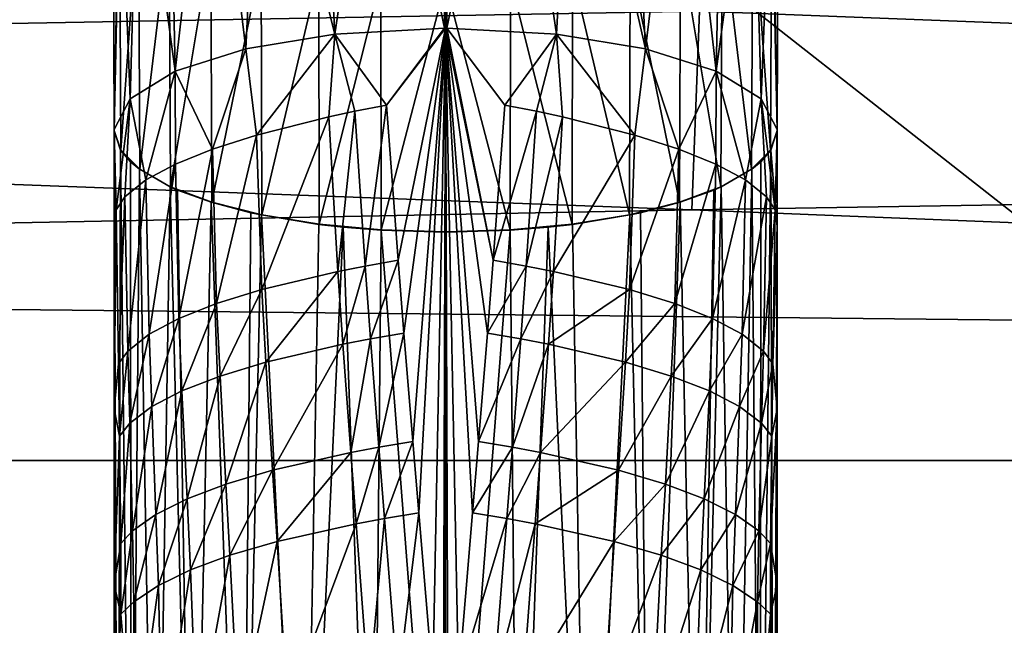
# Model space of a CAD drawing. Extents: x 0 to 750, y -490 to 0.
# Tile 8 of 23: x 280 to 327, y -178 to -149. Entities that reach past the tile are written whole.
import ezdxf

# ---------------------------------------------------------------- set-up
doc = ezdxf.new("R2010")
doc.units = 0
doc.header["$MEASUREMENT"] = 0
for name, color, linetype in [('LAYER00001', 7, 'Continuous'), ('LAYER00006', 7, 'Continuous'), ('LAYER00007', 7, 'Continuous')]:
    doc.layers.add(name, color=color, linetype=linetype)

msp = doc.modelspace()

# ---------------------------------------------------------------- linework, layer by layer
at = {"layer": 'LAYER00001', "color": 31}
for points in [[(747, -395), (2, -395), (747, 0)], [(747, 0), (2, -395), (2, 0)], [(126.455, -390, 650), (623.545, -390, 650), (126.455, 0, 650)], [(126.455, 0, 650), (623.545, -390, 650), (623.545, 0, 650)], [(126.455, 0, 650), (623.545, 0, 650), (126.455, -390, 650)], [(126.455, -390, 650), (623.545, 0, 650), (623.545, -390, 650)], [(139.108, -142.837, 694.971), (138.965, -151.404, 689.871), (312.762, -148.303, 679.327)], [(487.358, -155.08, 663.869), (487.826, -146.518, 668.942), (312.762, -148.303, 679.327)], [(312.762, -148.303, 679.327), (138.965, -151.404, 689.871), (312.385, -157.898, 675.627)], [(487.358, -155.08, 663.869), (312.762, -148.303, 679.327), (312.385, -157.898, 675.627)], [(312.385, -157.898, 675.627), (138.965, -151.404, 689.871), (138.891, -161.215, 688.096)], [(487.123, -164.884, 662.109), (487.358, -155.08, 663.869), (312.385, -157.898, 675.627)], [(487.123, -164.884, 662.109), (312.385, -157.898, 675.627), (138.891, -161.215, 688.096)], [(138.891, -361.753, 688.097), (487.015, -236.088, 662.117), (138.891, -161.215, 688.096)], [(138.891, -161.215, 688.096), (487.015, -236.088, 662.117), (487.123, -234.078, 662.109)], [(487.123, -164.884, 662.109), (138.891, -161.215, 688.096), (487.123, -234.078, 662.109)]]:
    msp.add_3dface(points, dxfattribs=at)
at = {"layer": 'LAYER00006', "color": 32}
for points in [[(519.609, -121.309, 1700.33), (469.626, -170, 1701.04), (229.391, -121.309, 1700.33)], [(229.391, -121.309, 1700.33), (469.626, -170, 1701.04), (279.374, -170, 1701.04)], [(279.374, -170, 1776.85), (469.626, -170, 1776.85), (229.391, -121.309, 1779.34)], [(229.391, -121.309, 1779.34), (469.626, -170, 1776.85), (519.609, -121.309, 1779.34)], [(469.626, -170, 1701.04), (469.626, -170, 1776.85), (279.374, -170, 1701.04)], [(279.374, -170, 1701.04), (469.626, -170, 1776.85), (279.374, -170, 1776.85)]]:
    msp.add_3dface(points, dxfattribs=at)
at = {"layer": 'LAYER00007', "color": 253}
for points in [[(295.145, -149.402, 946.755), (297.37, -134.37, 940.647), (294.359, -134.73, 939.807)], [(295.145, -149.402, 946.755), (300.44, -149.118, 947.634), (297.37, -134.37, 940.647)], [(297.37, -134.37, 940.647), (300.44, -149.118, 947.634), (300.5, -134.248, 940.931)], [(300.44, -149.118, 947.634), (300.5, -149.118, 947.634), (300.5, -134.248, 940.931)], [(303.63, -134.37, 940.647), (300.5, -134.248, 940.931), (300.561, -149.118, 947.634)], [(300.5, -134.248, 940.931), (300.5, -149.118, 947.634), (300.561, -149.118, 947.634)], [(305.855, -149.402, 946.755), (303.63, -134.37, 940.647), (300.561, -149.118, 947.634)], [(306.641, -134.73, 939.807), (303.63, -134.37, 940.647), (305.855, -149.402, 946.755)], [(295.145, -149.402, 946.755), (294.359, -134.73, 939.807), (291.585, -135.316, 938.443)], [(310.153, -150.114, 944.546), (306.641, -134.73, 939.807), (305.855, -149.402, 946.755)], [(309.415, -135.316, 938.443), (306.641, -134.73, 939.807), (310.153, -150.114, 944.546)], [(291.585, -135.316, 938.443), (289.154, -136.105, 936.606), (290.847, -150.114, 944.546)], [(295.145, -149.402, 946.755), (291.585, -135.316, 938.443), (290.847, -150.114, 944.546)], [(311.846, -136.105, 936.606), (309.415, -135.316, 938.443), (310.153, -150.114, 944.546)], [(287.158, -137.066, 934.369), (287.449, -151.192, 941.205), (289.154, -136.105, 936.606)], [(290.847, -150.114, 944.546), (289.154, -136.105, 936.606), (287.449, -151.192, 941.205)], [(313.551, -151.192, 941.205), (311.846, -136.105, 936.606), (310.153, -150.114, 944.546)], [(313.551, -151.192, 941.205), (313.842, -137.066, 934.369), (311.846, -136.105, 936.606)], [(285.675, -138.162, 931.816), (287.449, -151.192, 941.205), (287.158, -137.066, 934.369)], [(313.551, -151.192, 941.205), (315.325, -138.162, 931.816), (313.842, -137.066, 934.369)], [(284.762, -139.351, 929.046), (285.265, -152.535, 937.042), (285.675, -138.162, 931.816)], [(285.265, -152.535, 937.042), (287.449, -151.192, 941.205), (285.675, -138.162, 931.816)], [(313.551, -151.192, 941.205), (315.735, -152.535, 937.042), (315.325, -138.162, 931.816)], [(315.325, -138.162, 931.816), (315.735, -152.535, 937.042), (316.238, -139.351, 929.046)], [(284.5, -154.018, 932.446), (284.762, -139.351, 929.046), (284.454, -140.588, 926.166)], [(284.5, -154.018, 932.446), (285.265, -152.535, 937.042), (284.762, -139.351, 929.046)], [(315.735, -152.535, 937.042), (316.5, -154.018, 932.446), (316.238, -139.351, 929.046)], [(316.238, -139.351, 929.046), (316.5, -154.018, 932.446), (316.546, -140.588, 926.166)], [(284.762, -141.825, 923.285), (284.5, -154.054, 932.331), (284.454, -140.588, 926.166)], [(284.5, -154.054, 932.331), (284.5, -154.038, 932.383), (284.454, -140.588, 926.166)], [(284.454, -140.588, 926.166), (284.5, -154.038, 932.383), (284.5, -154.024, 932.425)], [(284.5, -154.018, 932.446), (284.454, -140.588, 926.166), (284.5, -154.024, 932.425)], [(316.5, -154.054, 932.331), (316.238, -141.825, 923.285), (316.546, -140.588, 926.166)], [(316.5, -154.018, 932.446), (316.5, -154.024, 932.425), (316.546, -140.588, 926.166)], [(316.546, -140.588, 926.166), (316.5, -154.024, 932.425), (316.5, -154.038, 932.383)], [(316.5, -154.054, 932.331), (316.546, -140.588, 926.166), (316.5, -154.038, 932.383)], [(284.817, -155.012, 929.363), (284.5, -154.054, 932.331), (284.762, -141.825, 923.285)], [(285.675, -143.015, 920.515), (284.817, -155.012, 929.363), (284.762, -141.825, 923.285)], [(316.238, -141.825, 923.285), (316.183, -155.012, 929.363), (315.325, -143.015, 920.515)], [(316.5, -154.054, 932.331), (316.183, -155.012, 929.363), (316.238, -141.825, 923.285)], [(285.734, -155.932, 926.51), (284.817, -155.012, 929.363), (285.675, -143.015, 920.515)], [(285.734, -155.932, 926.51), (285.675, -143.015, 920.515), (287.158, -144.111, 917.962)], [(315.325, -143.015, 920.515), (315.266, -155.932, 926.51), (313.842, -144.111, 917.962)], [(316.183, -155.012, 929.363), (315.266, -155.932, 926.51), (315.325, -143.015, 920.515)], [(285.734, -155.932, 926.51), (287.158, -144.111, 917.962), (287.216, -156.78, 923.883)], [(287.158, -144.111, 917.962), (289.171, -145.078, 915.709), (287.216, -156.78, 923.883)], [(313.842, -144.111, 917.962), (313.785, -156.78, 923.883), (311.829, -145.078, 915.709)], [(315.266, -155.932, 926.51), (313.785, -156.78, 923.883), (313.842, -144.111, 917.962)], [(287.216, -156.78, 923.883), (289.171, -145.078, 915.709), (289.206, -157.523, 921.58)], [(289.171, -145.078, 915.709), (291.6, -145.864, 913.879), (289.206, -157.523, 921.58)], [(311.829, -145.078, 915.709), (311.794, -157.523, 921.58), (309.4, -145.864, 913.879)], [(313.785, -156.78, 923.883), (311.794, -157.523, 921.58), (311.829, -145.078, 915.709)], [(289.206, -157.523, 921.58), (291.6, -145.864, 913.879), (291.628, -158.132, 919.691)], [(291.6, -145.864, 913.879), (294.37, -146.448, 912.52), (291.628, -158.132, 919.691)], [(309.4, -145.864, 913.879), (309.372, -158.132, 919.691), (306.63, -146.448, 912.52)], [(311.794, -157.523, 921.58), (309.372, -158.132, 919.691), (309.4, -145.864, 913.879)], [(291.628, -158.132, 919.691), (294.37, -146.448, 912.52), (294.39, -158.585, 918.287)], [(294.37, -146.448, 912.52), (297.376, -146.808, 911.683), (294.39, -158.585, 918.287)], [(294.39, -158.585, 918.287), (297.376, -146.808, 911.683), (297.385, -158.864, 917.423)], [(297.376, -146.808, 911.683), (300.5, -146.929, 911.4), (297.385, -158.864, 917.423)], [(303.624, -146.808, 911.683), (303.615, -158.864, 917.423), (300.5, -146.929, 911.4)], [(306.61, -158.585, 918.287), (303.615, -158.864, 917.423), (303.624, -146.808, 911.683)], [(306.63, -146.448, 912.52), (306.61, -158.585, 918.287), (303.624, -146.808, 911.683)], [(309.372, -158.132, 919.691), (306.61, -158.585, 918.287), (306.63, -146.448, 912.52)], [(300.5, -146.929, 911.4), (300.5, -158.958, 917.132), (297.385, -158.864, 917.423)], [(303.615, -158.864, 917.423), (300.5, -158.958, 917.132), (300.5, -146.929, 911.4)], [(297.641, -152.832, 948.62), (300.44, -149.118, 947.634), (295.145, -149.402, 946.755)], [(300.5, -149.118, 947.634), (297.641, -152.832, 948.62), (298.207, -160.328, 951.14)], [(300.5, -149.118, 947.634), (300.44, -149.118, 947.634), (297.641, -152.832, 948.62)], [(300.5, -149.118, 947.634), (298.207, -160.328, 951.14), (298.488, -163.838, 952.301)], [(300.5, -149.118, 947.634), (298.488, -163.838, 952.301), (298.915, -169.071, 954.02)], [(300.5, -149.118, 947.634), (298.915, -169.071, 954.02), (299.2, -172.516, 955.147)], [(300.5, -149.118, 947.634), (299.2, -172.516, 955.147), (299.878, -180.601, 957.782)], [(300.5, -149.118, 947.634), (299.878, -180.601, 957.782), (300.378, -186.457, 959.679)], [(300.5, -149.118, 947.634), (300.378, -186.457, 959.679), (300.5, -191.153, 961.194)], [(300.5, -191.153, 961.194), (300.622, -186.457, 959.679), (300.5, -149.118, 947.634)], [(300.622, -186.457, 959.679), (301.122, -180.601, 957.782), (300.5, -149.118, 947.634)], [(301.122, -180.601, 957.782), (301.8, -172.516, 955.147), (300.5, -149.118, 947.634)], [(300.561, -149.118, 947.634), (300.5, -149.118, 947.634), (302.793, -160.328, 951.14)], [(302.793, -160.328, 951.14), (300.5, -149.118, 947.634), (302.512, -163.838, 952.301)], [(301.8, -172.516, 955.147), (302.085, -169.071, 954.02), (300.5, -149.118, 947.634)], [(302.512, -163.838, 952.301), (300.5, -149.118, 947.634), (302.085, -169.071, 954.02)], [(305.855, -149.402, 946.755), (300.561, -149.118, 947.634), (303.359, -152.832, 948.62)], [(303.359, -152.832, 948.62), (300.561, -149.118, 947.634), (302.793, -160.328, 951.14)], [(295.145, -149.402, 946.755), (290.847, -150.114, 944.546), (291.364, -154.283, 946.681)], [(294.86, -153.393, 948.117), (295.145, -149.402, 946.755), (291.364, -154.283, 946.681)], [(296.117, -153.125, 948.404), (295.145, -149.402, 946.755), (294.86, -153.393, 948.117)], [(295.145, -149.402, 946.755), (296.117, -153.125, 948.404), (297.641, -152.832, 948.62)], [(305.855, -149.402, 946.755), (303.359, -152.832, 948.62), (304.883, -153.125, 948.404)], [(305.855, -149.402, 946.755), (304.883, -153.125, 948.404), (306.14, -153.393, 948.117)], [(305.855, -149.402, 946.755), (309.636, -154.283, 946.681), (310.153, -150.114, 944.546)], [(305.855, -149.402, 946.755), (306.14, -153.393, 948.117), (309.636, -154.283, 946.681)], [(287.449, -151.192, 941.205), (289.249, -154.966, 945.186), (290.847, -150.114, 944.546)], [(291.364, -154.283, 946.681), (290.847, -150.114, 944.546), (289.249, -154.966, 945.186)], [(311.751, -154.966, 945.186), (310.153, -150.114, 944.546), (309.636, -154.283, 946.681)], [(311.751, -154.966, 945.186), (313.551, -151.192, 941.205), (310.153, -150.114, 944.546)], [(287.449, -151.192, 941.205), (285.265, -152.535, 937.042), (286.026, -156.449, 940.988)], [(287.449, -151.192, 941.205), (286.026, -156.449, 940.988), (287.46, -155.687, 943.301)], [(287.449, -151.192, 941.205), (287.46, -155.687, 943.301), (289.249, -154.966, 945.186)], [(313.54, -155.687, 943.301), (313.551, -151.192, 941.205), (311.751, -154.966, 945.186)], [(314.974, -156.449, 940.988), (313.551, -151.192, 941.205), (313.54, -155.687, 943.301)], [(315.735, -152.535, 937.042), (313.551, -151.192, 941.205), (314.974, -156.449, 940.988)], [(285.265, -152.535, 937.042), (284.5, -154.018, 932.446), (284.6, -157.885, 935.749)], [(285.265, -152.535, 937.042), (284.6, -157.885, 935.749), (285.012, -157.261, 938.171)], [(286.026, -156.449, 940.988), (285.265, -152.535, 937.042), (285.012, -157.261, 938.171)], [(315.988, -157.261, 938.171), (315.735, -152.535, 937.042), (314.974, -156.449, 940.988)], [(316.4, -157.885, 935.749), (316.5, -154.018, 932.446), (315.735, -152.535, 937.042)], [(315.735, -152.535, 937.042), (315.988, -157.261, 938.171), (316.4, -157.885, 935.749)], [(297.641, -152.832, 948.62), (296.117, -153.125, 948.404), (296.615, -160.613, 951.007)], [(297.641, -152.832, 948.62), (296.615, -160.613, 951.007), (298.207, -160.328, 951.14)], [(303.359, -152.832, 948.62), (302.793, -160.328, 951.14), (304.883, -153.125, 948.404)], [(291.364, -154.283, 946.681), (291.632, -161.744, 949.559), (294.86, -153.393, 948.117)], [(295.296, -160.873, 950.794), (294.86, -153.393, 948.117), (291.632, -161.744, 949.559)], [(295.296, -160.873, 950.794), (296.117, -153.125, 948.404), (294.86, -153.393, 948.117)], [(296.615, -160.613, 951.007), (296.117, -153.125, 948.404), (295.296, -160.873, 950.794)], [(304.883, -153.125, 948.404), (302.793, -160.328, 951.14), (304.385, -160.613, 951.007)], [(304.883, -153.125, 948.404), (304.385, -160.613, 951.007), (306.14, -153.393, 948.117)], [(306.14, -153.393, 948.117), (304.385, -160.613, 951.007), (305.704, -160.873, 950.794)], [(305.704, -160.873, 950.794), (309.636, -154.283, 946.681), (306.14, -153.393, 948.117)], [(284.5, -154.024, 932.425), (284.5, -158.7, 933.829), (284.5, -154.018, 932.446)], [(284.5, -154.018, 932.446), (284.5, -158.7, 933.829), (284.6, -157.885, 935.749)], [(284.5, -154.038, 932.383), (284.5, -158.7, 933.829), (284.5, -154.024, 932.425)], [(284.5, -154.054, 932.331), (284.5, -158.7, 933.829), (284.5, -154.038, 932.383)], [(284.681, -201.382, 945.079), (284.5, -158.7, 933.829), (284.5, -154.054, 932.331)], [(284.807, -155.013, 929.361), (284.681, -201.382, 945.079), (284.5, -154.054, 932.331)], [(284.5, -154.054, 932.331), (284.817, -155.012, 929.363), (284.807, -155.013, 929.361)], [(291.364, -154.283, 946.681), (289.249, -154.966, 945.186), (289.441, -162.418, 948.155)], [(291.632, -161.744, 949.559), (291.364, -154.283, 946.681), (289.441, -162.418, 948.155)], [(309.636, -154.283, 946.681), (305.704, -160.873, 950.794), (309.368, -161.744, 949.559)], [(311.751, -154.966, 945.186), (309.636, -154.283, 946.681), (309.368, -161.744, 949.559)], [(316.5, -154.054, 932.331), (316.193, -155.013, 929.361), (316.183, -155.012, 929.363)], [(316.193, -155.013, 929.361), (316.5, -154.054, 932.331), (316.5, -158.7, 933.829)], [(316.5, -158.7, 933.829), (316.5, -154.018, 932.446), (316.4, -157.885, 935.749)], [(316.5, -158.7, 933.829), (316.5, -154.024, 932.425), (316.5, -154.018, 932.446)], [(316.5, -154.024, 932.425), (316.5, -158.7, 933.829), (316.5, -154.038, 932.383)], [(316.5, -154.038, 932.383), (316.5, -158.7, 933.829), (316.5, -154.054, 932.331)], [(284.807, -155.013, 929.361), (285.312, -201.26, 942.27), (284.681, -201.382, 945.079)], [(284.807, -155.013, 929.361), (284.817, -155.012, 929.363), (285.283, -155.573, 927.625)], [(284.807, -155.013, 929.361), (285.283, -155.573, 927.625), (285.312, -201.26, 942.27)], [(285.283, -155.573, 927.625), (284.817, -155.012, 929.363), (285.734, -155.932, 926.51)], [(287.617, -163.135, 946.312), (289.249, -154.966, 945.186), (287.46, -155.687, 943.301)], [(289.441, -162.418, 948.155), (289.249, -154.966, 945.186), (287.617, -163.135, 946.312)], [(311.558, -162.418, 948.155), (311.751, -154.966, 945.186), (309.368, -161.744, 949.559)], [(311.751, -154.966, 945.186), (311.558, -162.418, 948.155), (313.54, -155.687, 943.301)], [(316.183, -155.012, 929.363), (315.717, -155.573, 927.625), (315.266, -155.932, 926.51)], [(316.193, -155.013, 929.361), (315.688, -201.26, 942.27), (315.717, -155.573, 927.625)], [(316.193, -155.013, 929.361), (316.319, -201.381, 945.079), (315.688, -201.26, 942.27)], [(316.183, -155.012, 929.363), (316.193, -155.013, 929.361), (315.717, -155.573, 927.625)], [(316.193, -155.013, 929.361), (316.5, -158.7, 933.829), (316.319, -201.381, 945.079)], [(285.312, -201.26, 942.27), (285.283, -155.573, 927.625), (285.718, -155.934, 926.504)], [(285.718, -155.934, 926.504), (285.283, -155.573, 927.625), (285.734, -155.932, 926.51)], [(287.46, -155.687, 943.301), (286.026, -156.449, 940.988), (286.18, -163.897, 944.004)], [(287.617, -163.135, 946.312), (287.46, -155.687, 943.301), (286.18, -163.897, 944.004)], [(313.383, -163.135, 946.312), (313.54, -155.687, 943.301), (311.558, -162.418, 948.155)], [(313.54, -155.687, 943.301), (313.383, -163.135, 946.312), (314.974, -156.449, 940.988)], [(315.266, -155.932, 926.51), (315.717, -155.573, 927.625), (315.282, -155.934, 926.504)], [(315.688, -201.26, 942.27), (315.282, -155.934, 926.504), (315.717, -155.573, 927.625)], [(285.312, -201.26, 942.27), (285.718, -155.934, 926.504), (286.489, -200.739, 939.271)], [(285.718, -155.934, 926.504), (285.734, -155.932, 926.51), (287.197, -156.784, 923.871)], [(286.489, -200.739, 939.271), (285.718, -155.934, 926.504), (287.197, -156.784, 923.871)], [(285.734, -155.932, 926.51), (287.216, -156.78, 923.883), (287.197, -156.784, 923.871)], [(313.803, -156.784, 923.871), (313.785, -156.78, 923.883), (315.266, -155.932, 926.51)], [(313.803, -156.784, 923.871), (315.266, -155.932, 926.51), (315.282, -155.934, 926.504)], [(313.803, -156.784, 923.871), (315.282, -155.934, 926.504), (314.511, -200.739, 939.271)], [(314.511, -200.739, 939.271), (315.282, -155.934, 926.504), (315.688, -201.26, 942.27)], [(286.026, -156.449, 940.988), (285.012, -157.261, 938.171), (285.16, -164.708, 941.194)], [(286.026, -156.449, 940.988), (285.16, -164.708, 941.194), (286.18, -163.897, 944.004)], [(286.489, -200.739, 939.271), (287.197, -156.784, 923.871), (288.277, -200.127, 936.344)], [(287.197, -156.784, 923.871), (287.216, -156.78, 923.883), (287.556, -156.942, 923.38)], [(288.277, -200.127, 936.344), (287.197, -156.784, 923.871), (287.556, -156.942, 923.38)], [(287.556, -156.942, 923.38), (287.216, -156.78, 923.883), (289.206, -157.523, 921.58)], [(313.785, -156.78, 923.883), (313.444, -156.942, 923.38), (311.794, -157.523, 921.58)], [(313.803, -156.784, 923.871), (312.723, -200.127, 936.344), (313.444, -156.942, 923.38)], [(313.803, -156.784, 923.871), (314.511, -200.739, 939.271), (312.723, -200.127, 936.344)], [(314.82, -163.897, 944.004), (314.974, -156.449, 940.988), (313.383, -163.135, 946.312)], [(313.803, -156.784, 923.871), (313.444, -156.942, 923.38), (313.785, -156.78, 923.883)], [(314.82, -163.897, 944.004), (315.988, -157.261, 938.171), (314.974, -156.449, 940.988)], [(285.012, -157.261, 938.171), (284.6, -157.885, 935.749), (284.702, -165.327, 938.827)], [(285.012, -157.261, 938.171), (284.702, -165.327, 938.827), (285.16, -164.708, 941.194)], [(289.187, -157.528, 921.562), (288.277, -200.127, 936.344), (287.556, -156.942, 923.38)], [(289.187, -157.528, 921.562), (287.556, -156.942, 923.38), (289.206, -157.523, 921.58)], [(311.794, -157.523, 921.58), (313.444, -156.942, 923.38), (311.813, -157.528, 921.562)], [(312.723, -200.127, 936.344), (311.813, -157.528, 921.562), (313.444, -156.942, 923.38)], [(314.82, -163.897, 944.004), (315.84, -164.708, 941.194), (315.988, -157.261, 938.171)], [(315.84, -164.708, 941.194), (316.4, -157.885, 935.749), (315.988, -157.261, 938.171)], [(289.187, -157.528, 921.562), (290.688, -199.572, 933.734), (288.277, -200.127, 936.344)], [(289.187, -157.528, 921.562), (289.206, -157.523, 921.58), (291.095, -158.029, 920.011)], [(289.187, -157.528, 921.562), (291.095, -158.029, 920.011), (290.688, -199.572, 933.734)], [(289.206, -157.523, 921.58), (291.628, -158.132, 919.691), (291.095, -158.029, 920.011)], [(309.905, -158.029, 920.011), (309.372, -158.132, 919.691), (311.794, -157.523, 921.58)], [(309.905, -158.029, 920.011), (311.794, -157.523, 921.58), (311.813, -157.528, 921.562)], [(310.312, -199.572, 933.734), (309.905, -158.029, 920.011), (311.813, -157.528, 921.562)], [(310.312, -199.572, 933.734), (311.813, -157.528, 921.562), (312.723, -200.127, 936.344)], [(284.5, -158.7, 933.829), (284.5, -167.506, 937.135), (284.6, -157.885, 935.749)], [(284.6, -157.885, 935.749), (284.5, -167.506, 937.135), (284.702, -165.327, 938.827)], [(290.688, -199.572, 933.734), (291.095, -158.029, 920.011), (291.612, -158.139, 919.669)], [(290.688, -199.572, 933.734), (291.612, -158.139, 919.669), (293.652, -199.151, 931.684)], [(291.095, -158.029, 920.011), (291.628, -158.132, 919.691), (291.612, -158.139, 919.669)], [(291.612, -158.139, 919.669), (291.628, -158.132, 919.691), (294.379, -158.593, 918.262)], [(293.652, -199.151, 931.684), (291.612, -158.139, 919.669), (294.379, -158.593, 918.262)], [(294.379, -158.593, 918.262), (291.628, -158.132, 919.691), (294.39, -158.585, 918.287)], [(309.372, -158.132, 919.691), (306.621, -158.593, 918.262), (306.61, -158.585, 918.287)], [(309.372, -158.132, 919.691), (309.388, -158.139, 919.669), (306.621, -158.593, 918.262)], [(309.388, -158.139, 919.669), (307.348, -199.151, 931.684), (306.621, -158.593, 918.262)], [(309.388, -158.139, 919.669), (310.312, -199.572, 933.734), (307.348, -199.151, 931.684)], [(309.905, -158.029, 920.011), (309.388, -158.139, 919.669), (309.372, -158.132, 919.691)], [(309.388, -158.139, 919.669), (309.905, -158.029, 920.011), (310.312, -199.572, 933.734)], [(316.298, -165.327, 938.827), (316.4, -157.885, 935.749), (315.84, -164.708, 941.194)], [(316.5, -158.7, 933.829), (316.4, -157.885, 935.749), (316.298, -165.327, 938.827)], [(284.5, -200.626, 947.354), (284.5, -167.506, 937.135), (284.5, -158.7, 933.829)], [(284.5, -200.626, 947.354), (284.5, -158.7, 933.829), (284.681, -201.382, 945.079)], [(295.556, -158.726, 917.848), (293.652, -199.151, 931.684), (294.379, -158.593, 918.262)], [(295.556, -158.726, 917.848), (296.997, -198.905, 930.394), (293.652, -199.151, 931.684)], [(294.379, -158.593, 918.262), (294.39, -158.585, 918.287), (295.556, -158.726, 917.848)], [(295.556, -158.726, 917.848), (294.39, -158.585, 918.287), (297.385, -158.864, 917.423)], [(295.556, -158.726, 917.848), (297.38, -158.872, 917.396), (296.997, -198.905, 930.394)], [(297.38, -158.872, 917.396), (295.556, -158.726, 917.848), (297.385, -158.864, 917.423)], [(306.61, -158.585, 918.287), (305.444, -158.726, 917.848), (303.615, -158.864, 917.423)], [(303.615, -158.864, 917.423), (305.444, -158.726, 917.848), (303.62, -158.872, 917.396)], [(303.62, -158.872, 917.396), (305.444, -158.726, 917.848), (304.002, -198.905, 930.394)], [(304.002, -198.905, 930.394), (305.444, -158.726, 917.848), (307.348, -199.151, 931.684)], [(306.61, -158.585, 918.287), (306.621, -158.593, 918.262), (305.444, -158.726, 917.848)], [(307.348, -199.151, 931.684), (305.444, -158.726, 917.848), (306.621, -158.593, 918.262)], [(316.5, -158.7, 933.829), (316.298, -165.327, 938.827), (316.5, -167.506, 937.135)], [(316.5, -158.7, 933.829), (316.5, -200.626, 947.354), (316.319, -201.381, 945.079)], [(316.5, -167.506, 937.135), (316.5, -200.626, 947.354), (316.5, -158.7, 933.829)], [(296.997, -198.905, 930.394), (297.38, -158.872, 917.396), (300.5, -198.828, 929.962)], [(297.38, -158.872, 917.396), (297.385, -158.864, 917.423), (300.5, -158.967, 917.103)], [(300.5, -198.828, 929.962), (297.38, -158.872, 917.396), (300.5, -158.967, 917.103)], [(297.385, -158.864, 917.423), (300.5, -158.958, 917.132), (300.5, -158.967, 917.103)], [(300.5, -158.967, 917.103), (303.615, -158.864, 917.423), (303.62, -158.872, 917.396)], [(300.5, -158.967, 917.103), (300.5, -158.958, 917.132), (303.615, -158.864, 917.423)], [(303.62, -158.872, 917.396), (300.5, -198.828, 929.962), (300.5, -158.967, 917.103)], [(303.62, -158.872, 917.396), (304.002, -198.905, 930.394), (300.5, -198.828, 929.962)], [(296.615, -160.613, 951.007), (295.296, -160.873, 950.794), (295.539, -164.38, 951.999)], [(296.615, -160.613, 951.007), (295.539, -164.38, 951.999), (296.876, -164.121, 952.191)], [(298.207, -160.328, 951.14), (296.615, -160.613, 951.007), (296.876, -164.121, 952.191)], [(298.207, -160.328, 951.14), (296.876, -164.121, 952.191), (298.488, -163.838, 952.301)], [(302.793, -160.328, 951.14), (302.512, -163.838, 952.301), (304.385, -160.613, 951.007)], [(304.385, -160.613, 951.007), (302.512, -163.838, 952.301), (304.124, -164.121, 952.191)], [(304.385, -160.613, 951.007), (304.124, -164.121, 952.191), (305.704, -160.873, 950.794)], [(291.826, -165.244, 950.824), (295.296, -160.873, 950.794), (291.632, -161.744, 949.559)], [(295.539, -164.38, 951.999), (295.296, -160.873, 950.794), (291.826, -165.244, 950.824)], [(305.704, -160.873, 950.794), (304.124, -164.121, 952.191), (305.461, -164.38, 951.999)], [(309.368, -161.744, 949.559), (305.704, -160.873, 950.794), (305.461, -164.38, 951.999)], [(291.632, -161.744, 949.559), (289.441, -162.418, 948.155), (289.608, -165.915, 949.453)], [(291.826, -165.244, 950.824), (291.632, -161.744, 949.559), (289.608, -165.915, 949.453)], [(309.174, -165.244, 950.824), (309.368, -161.744, 949.559), (305.461, -164.38, 951.999)], [(309.368, -161.744, 949.559), (309.174, -165.244, 950.824), (311.558, -162.418, 948.155)], [(289.441, -162.418, 948.155), (287.617, -163.135, 946.312), (287.765, -166.63, 947.632)], [(289.608, -165.915, 949.453), (289.441, -162.418, 948.155), (287.765, -166.63, 947.632)], [(311.392, -165.915, 949.453), (311.558, -162.418, 948.155), (309.174, -165.244, 950.824)], [(311.558, -162.418, 948.155), (311.392, -165.915, 949.453), (313.383, -163.135, 946.312)], [(287.617, -163.135, 946.312), (286.18, -163.897, 944.004), (286.308, -167.39, 945.348)], [(287.765, -166.63, 947.632), (287.617, -163.135, 946.312), (286.308, -167.39, 945.348)], [(313.235, -166.63, 947.632), (313.383, -163.135, 946.312), (311.392, -165.915, 949.453)], [(314.82, -163.897, 944.004), (313.383, -163.135, 946.312), (313.235, -166.63, 947.632)], [(286.18, -163.897, 944.004), (285.16, -164.708, 941.194), (285.255, -168.197, 942.579)], [(286.18, -163.897, 944.004), (285.255, -168.197, 942.579), (286.308, -167.39, 945.348)], [(298.488, -163.838, 952.301), (296.876, -164.121, 952.191), (297.279, -169.352, 953.94)], [(298.488, -163.838, 952.301), (297.279, -169.352, 953.94), (298.915, -169.071, 954.02)], [(304.124, -164.121, 952.191), (302.512, -163.838, 952.301), (302.085, -169.071, 954.02)], [(314.82, -163.897, 944.004), (313.235, -166.63, 947.632), (314.692, -167.39, 945.348)], [(314.82, -163.897, 944.004), (314.692, -167.39, 945.348), (315.84, -164.708, 941.194)], [(292.149, -170.465, 952.669), (295.539, -164.38, 951.999), (291.826, -165.244, 950.824)], [(292.149, -170.465, 952.669), (295.921, -169.607, 953.773), (295.539, -164.38, 951.999)], [(295.539, -164.38, 951.999), (295.921, -169.607, 953.773), (296.876, -164.121, 952.191)], [(296.876, -164.121, 952.191), (295.921, -169.607, 953.773), (297.279, -169.352, 953.94)], [(303.721, -169.352, 953.94), (304.124, -164.121, 952.191), (302.085, -169.071, 954.02)], [(305.461, -164.38, 951.999), (304.124, -164.121, 952.191), (303.721, -169.352, 953.94)], [(305.079, -169.607, 953.773), (305.461, -164.38, 951.999), (303.721, -169.352, 953.94)], [(305.079, -169.607, 953.773), (309.174, -165.244, 950.824), (305.461, -164.38, 951.999)], [(285.16, -164.708, 941.194), (284.702, -165.327, 938.827), (284.755, -168.811, 940.262)], [(285.16, -164.708, 941.194), (284.755, -168.811, 940.262), (285.255, -168.197, 942.579)], [(315.745, -168.197, 942.579), (315.84, -164.708, 941.194), (314.692, -167.39, 945.348)], [(315.84, -164.708, 941.194), (315.745, -168.197, 942.579), (316.298, -165.327, 938.827)], [(284.702, -165.327, 938.827), (284.5, -167.506, 937.135), (284.755, -168.811, 940.262)], [(291.826, -165.244, 950.824), (289.608, -165.915, 949.453), (289.895, -171.132, 951.341)], [(292.149, -170.465, 952.669), (291.826, -165.244, 950.824), (289.895, -171.132, 951.341)], [(308.851, -170.465, 952.669), (309.174, -165.244, 950.824), (305.079, -169.607, 953.773)], [(309.174, -165.244, 950.824), (308.851, -170.465, 952.669), (311.392, -165.915, 949.453)], [(316.298, -165.327, 938.827), (315.745, -168.197, 942.579), (316.245, -168.811, 940.262)], [(316.298, -165.327, 938.827), (316.245, -168.811, 940.262), (316.5, -167.506, 937.135)], [(289.608, -165.915, 949.453), (287.765, -166.63, 947.632), (288.015, -171.842, 949.565)], [(289.895, -171.132, 951.341), (289.608, -165.915, 949.453), (288.015, -171.842, 949.565)], [(311.105, -171.132, 951.341), (311.392, -165.915, 949.453), (308.851, -170.465, 952.669)], [(311.105, -171.132, 951.341), (313.235, -166.63, 947.632), (311.392, -165.915, 949.453)], [(286.51, -172.596, 947.338), (287.765, -166.63, 947.632), (286.308, -167.39, 945.348)], [(288.015, -171.842, 949.565), (287.765, -166.63, 947.632), (286.51, -172.596, 947.338)], [(311.105, -171.132, 951.341), (312.985, -171.842, 949.565), (313.235, -166.63, 947.632)], [(312.985, -171.842, 949.565), (314.692, -167.39, 945.348), (313.235, -166.63, 947.632)], [(284.755, -168.811, 940.262), (284.5, -167.506, 937.135), (284.5, -175.963, 941.253)], [(284.5, -175.963, 941.253), (284.5, -167.506, 937.135), (284.5, -200.626, 947.354)], [(286.308, -167.39, 945.348), (285.255, -168.197, 942.579), (285.386, -173.395, 944.654)], [(286.51, -172.596, 947.338), (286.308, -167.39, 945.348), (285.386, -173.395, 944.654)], [(314.489, -172.596, 947.338), (314.692, -167.39, 945.348), (312.985, -171.842, 949.565)], [(314.489, -172.596, 947.338), (315.745, -168.197, 942.579), (314.692, -167.39, 945.348)], [(316.5, -175.963, 941.253), (316.5, -167.506, 937.135), (316.188, -174.001, 942.425)], [(316.188, -174.001, 942.425), (316.5, -167.506, 937.135), (316.245, -168.811, 940.262)], [(316.5, -175.963, 941.253), (316.5, -200.626, 947.354), (316.5, -167.506, 937.135)], [(284.755, -168.811, 940.262), (284.813, -174.001, 942.425), (285.255, -168.197, 942.579)], [(284.813, -174.001, 942.425), (285.386, -173.395, 944.654), (285.255, -168.197, 942.579)], [(315.614, -173.395, 944.654), (315.745, -168.197, 942.579), (314.489, -172.596, 947.338)], [(315.745, -168.197, 942.579), (315.614, -173.395, 944.654), (316.245, -168.811, 940.262)], [(284.755, -168.811, 940.262), (284.5, -175.963, 941.253), (284.813, -174.001, 942.425)], [(298.915, -169.071, 954.02), (297.279, -169.352, 953.94), (297.549, -172.794, 955.085)], [(298.915, -169.071, 954.02), (297.549, -172.794, 955.085), (299.2, -172.516, 955.147)], [(301.8, -172.516, 955.147), (303.721, -169.352, 953.94), (302.085, -169.071, 954.02)], [(315.614, -173.395, 944.654), (316.188, -174.001, 942.425), (316.245, -168.811, 940.262)], [(292.149, -170.465, 952.669), (292.368, -173.902, 953.874), (295.921, -169.607, 953.773)], [(292.368, -173.902, 953.874), (296.178, -173.048, 954.934), (295.921, -169.607, 953.773)], [(295.921, -169.607, 953.773), (296.178, -173.048, 954.934), (297.279, -169.352, 953.94)], [(297.279, -169.352, 953.94), (296.178, -173.048, 954.934), (297.549, -172.794, 955.085)], [(303.451, -172.794, 955.085), (303.721, -169.352, 953.94), (301.8, -172.516, 955.147)], [(303.721, -169.352, 953.94), (303.451, -172.794, 955.085), (305.079, -169.607, 953.773)], [(304.822, -173.048, 954.934), (305.079, -169.607, 953.773), (303.451, -172.794, 955.085)], [(304.822, -173.048, 954.934), (308.851, -170.465, 952.669), (305.079, -169.607, 953.773)], [(290.089, -174.565, 952.577), (292.149, -170.465, 952.669), (289.895, -171.132, 951.341)], [(290.089, -174.565, 952.577), (292.368, -173.902, 953.874), (292.149, -170.465, 952.669)], [(308.632, -173.902, 953.874), (308.851, -170.465, 952.669), (304.822, -173.048, 954.934)], [(311.105, -171.132, 951.341), (308.851, -170.465, 952.669), (308.632, -173.902, 953.874)], [(289.895, -171.132, 951.341), (288.015, -171.842, 949.565), (288.179, -175.272, 950.838)], [(290.089, -174.565, 952.577), (289.895, -171.132, 951.341), (288.179, -175.272, 950.838)], [(311.105, -171.132, 951.341), (308.632, -173.902, 953.874), (310.911, -174.565, 952.577)], [(311.105, -171.132, 951.341), (310.911, -174.565, 952.577), (312.985, -171.842, 949.565)], [(286.633, -176.022, 948.66), (288.015, -171.842, 949.565), (286.51, -172.596, 947.338)], [(288.179, -175.272, 950.838), (288.015, -171.842, 949.565), (286.633, -176.022, 948.66)], [(312.821, -175.272, 950.838), (312.985, -171.842, 949.565), (310.911, -174.565, 952.577)], [(312.985, -171.842, 949.565), (312.821, -175.272, 950.838), (314.489, -172.596, 947.338)], [(299.2, -172.516, 955.147), (297.549, -172.794, 955.085), (298.189, -180.875, 957.765)], [(299.2, -172.516, 955.147), (298.189, -180.875, 957.765), (299.878, -180.601, 957.782)], [(301.122, -180.601, 957.782), (303.451, -172.794, 955.085), (301.8, -172.516, 955.147)], [(286.51, -172.596, 947.338), (285.386, -173.395, 944.654), (285.449, -176.813, 946.047)], [(286.633, -176.022, 948.66), (286.51, -172.596, 947.338), (285.449, -176.813, 946.047)], [(296.785, -181.126, 957.653), (297.549, -172.794, 955.085), (296.178, -173.048, 954.934)], [(298.189, -180.875, 957.765), (297.549, -172.794, 955.085), (296.785, -181.126, 957.653)], [(302.811, -180.875, 957.765), (303.451, -172.794, 955.085), (301.122, -180.601, 957.782)], [(303.451, -172.794, 955.085), (302.811, -180.875, 957.765), (304.822, -173.048, 954.934)], [(312.821, -175.272, 950.838), (314.367, -176.022, 948.66), (314.489, -172.596, 947.338)], [(314.489, -172.596, 947.338), (314.367, -176.022, 948.66), (315.614, -173.395, 944.654)], [(285.386, -173.395, 944.654), (284.813, -174.001, 942.425), (284.819, -177.412, 943.887)], [(284.819, -177.412, 943.887), (285.449, -176.813, 946.047), (285.386, -173.395, 944.654)], [(292.87, -181.967, 956.72), (296.178, -173.048, 954.934), (292.368, -173.902, 953.874)], [(296.785, -181.126, 957.653), (296.178, -173.048, 954.934), (292.87, -181.967, 956.72)], [(304.215, -181.126, 957.653), (304.822, -173.048, 954.934), (302.811, -180.875, 957.765)], [(304.215, -181.126, 957.653), (308.632, -173.902, 953.874), (304.822, -173.048, 954.934)], [(314.367, -176.022, 948.66), (315.551, -176.813, 946.047), (315.614, -173.395, 944.654)], [(315.551, -176.813, 946.047), (316.188, -174.001, 942.425), (315.614, -173.395, 944.654)], [(290.507, -182.621, 955.525), (292.368, -173.902, 953.874), (290.089, -174.565, 952.577)], [(292.368, -173.902, 953.874), (290.507, -182.621, 955.525), (292.87, -181.967, 956.72)], [(304.215, -181.126, 957.653), (308.13, -181.967, 956.72), (308.632, -173.902, 953.874)], [(308.13, -181.967, 956.72), (310.911, -174.565, 952.577), (308.632, -173.902, 953.874)], [(284.819, -177.412, 943.887), (284.813, -174.001, 942.425), (284.5, -175.963, 941.253)], [(315.551, -176.813, 946.047), (316.181, -177.412, 943.887), (316.188, -174.001, 942.425)], [(316.181, -177.412, 943.887), (316.5, -175.963, 941.253), (316.188, -174.001, 942.425)], [(288.491, -183.315, 953.912), (290.089, -174.565, 952.577), (288.179, -175.272, 950.838)], [(288.491, -183.315, 953.912), (290.507, -182.621, 955.525), (290.089, -174.565, 952.577)], [(310.493, -182.621, 955.525), (310.911, -174.565, 952.577), (308.13, -181.967, 956.72)], [(310.911, -174.565, 952.577), (310.493, -182.621, 955.525), (312.821, -175.272, 950.838)], [(286.805, -184.048, 951.903), (288.179, -175.272, 950.838), (286.633, -176.022, 948.66)], [(286.805, -184.048, 951.903), (288.491, -183.315, 953.912), (288.179, -175.272, 950.838)], [(310.493, -182.621, 955.525), (312.509, -183.315, 953.912), (312.821, -175.272, 950.838)], [(312.821, -175.272, 950.838), (312.509, -183.315, 953.912), (314.367, -176.022, 948.66)], [(284.5, -183.995, 946.147), (284.819, -177.412, 943.887), (284.5, -175.963, 941.253)], [(284.5, -200.626, 947.354), (284.5, -183.995, 946.147), (284.5, -175.963, 941.253)], [(286.633, -176.022, 948.66), (285.449, -176.813, 946.047), (285.433, -184.818, 949.516)], [(286.805, -184.048, 951.903), (286.633, -176.022, 948.66), (285.433, -184.818, 949.516)], [(312.509, -183.315, 953.912), (314.195, -184.048, 951.903), (314.367, -176.022, 948.66)], [(314.195, -184.048, 951.903), (315.551, -176.813, 946.047), (314.367, -176.022, 948.66)], [(316.37, -185.397, 947.563), (316.5, -175.963, 941.253), (316.181, -177.412, 943.887)], [(316.5, -183.995, 946.147), (316.5, -175.963, 941.253), (316.37, -185.397, 947.563)], [(316.5, -183.995, 946.147), (316.5, -200.626, 947.354), (316.5, -175.963, 941.253)], [(285.433, -184.818, 949.516), (285.449, -176.813, 946.047), (284.819, -177.412, 943.887)], [(315.567, -184.818, 949.516), (315.551, -176.813, 946.047), (314.195, -184.048, 951.903)], [(315.567, -184.818, 949.516), (316.181, -177.412, 943.887), (315.551, -176.813, 946.047)], [(284.5, -183.995, 946.147), (285.433, -184.818, 949.516), (284.819, -177.412, 943.887)], [(316.181, -177.412, 943.887), (315.567, -184.818, 949.516), (316.37, -185.397, 947.563)]]:
    msp.add_3dface(points, dxfattribs=at)

doc.saveas('drawing.dxf')
